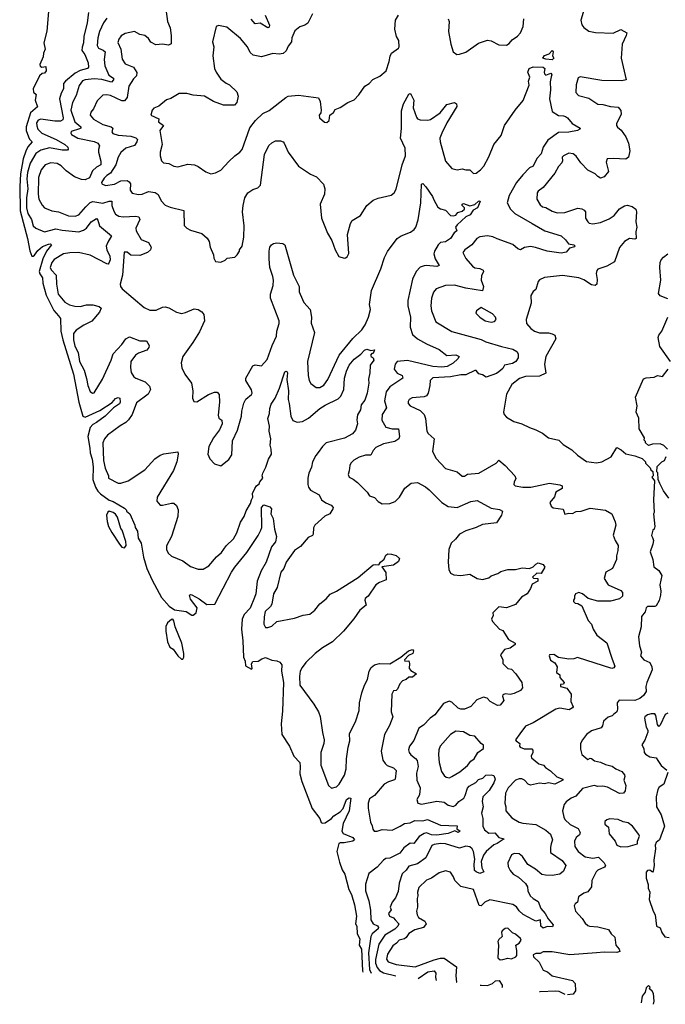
# Model space of a CAD drawing. Extents: x 1921360 to 2014538, y 768294 to 907744.
# Tile 1 of 256: x 1923599 to 1928686, y 773870 to 781629. Entities that reach past the tile are written whole.
import ezdxf

# ---------------------------------------------------------------- set-up
doc = ezdxf.new("R2010")
doc.units = 0

msp = doc.modelspace()

# ---------------------------------------------------------------- linework, layer by layer
at = {"layer": '0CON10XD'}
for points in [[(1923826.6, 781693.4), (1923812.6, 781537.4), (1923790.6, 781445), (1923800, 781395), (1923788, 781365), (1923784.4, 781335), (1923758.8, 781275), (1923761.2, 781261.2), (1923773.6, 781253.6), (1923805, 781260), (1923806.5, 781225), (1923795, 781208), (1923775, 781204), (1923756, 781185), (1923704.6, 781085), (1923706.8, 781056.8), (1923727.9, 781037.9), (1923721.5, 780995), (1923738.8, 780941.2), (1923685.2, 780894.8), (1923649.3, 780785), (1923649.6, 780755), (1923667.3, 780705), (1923676, 780686), (1923696.7, 780665), (1923663.7, 780626.3), (1923646.5, 780593.5), (1923627.3, 780532.7), (1923605.5, 780414.5), (1923599.1, 780315), (1923603.4, 780123.4), (1923660, 779905), (1923678.3, 779808.3), (1923694, 779765), (1923705, 779764.2), (1923715, 779772.5), (1923740.9, 779809.2), (1923777.9, 779842.1), (1923825, 779860.6), (1923841.7, 779861.7), (1923849.4, 779855), (1923809.7, 779805), (1923780.2, 779745), (1923751.4, 779645), (1923756.9, 779625), (1923780, 779595), (1923782.4, 779552.4), (1923807.9, 779457.9), (1923867.1, 779337.1), (1923904.5, 779294.5), (1923920, 779275), (1923922.7, 779175), (1923938.6, 779105), (1924024.2, 778835), (1924064.8, 778615), (1924097.8, 778505), (1924115.7, 778495.7), (1924231.7, 778548.3), (1924328.2, 778611.8), (1924355, 778642.9), (1924375, 778650.6), (1924388.1, 778645), (1924390, 778615), (1924385, 778602.2), (1924339.1, 778570.9), (1924271.8, 778505), (1924205.5, 778454.5), (1924175, 778438.8), (1924155, 778415.4), (1924136.6, 778343.4), (1924152.9, 778252.9), (1924154.2, 778215), (1924171, 778165), (1924177.7, 778105), (1924176.1, 778006.1), (1924195.9, 777945), (1924213.6, 777913.6), (1924235, 777891.4), (1924305, 777843.3), (1924335, 777832.5), (1924425, 777780), (1924440, 777765), (1924440, 777755), (1924467.5, 777735), (1924507.5, 777645), (1924508.3, 777628.3), (1924527, 777597), (1924533.6, 777543.6), (1924557.5, 777505), (1924573.6, 777393.6), (1924601.2, 777305), (1924642.1, 777212.1), (1924716.4, 777076.4), (1924777.9, 777007.9), (1924818.8, 776978.8), (1924910, 776965), (1924955, 776937.5), (1924965, 776937.5), (1924990, 776955), (1924997.5, 776995), (1924945, 777062.5), (1924937.5, 777095), (1924945, 777100), (1924955.8, 777095.8), (1925013.3, 777065), (1925075, 777021.2), (1925135.8, 777024.2), (1925268.6, 777275), (1925294.6, 777315.4), (1925388.7, 777431.3), (1925477, 777563), (1925498, 777605), (1925506.1, 777626.1), (1925504.7, 777784.7), (1925522, 777805), (1925570.3, 777790.3), (1925584.2, 777775), (1925577.5, 777735), (1925597.6, 777697.6), (1925606.8, 777615), (1925621.7, 777555), (1925615, 777513.5), (1925584, 777476), (1925541.6, 777355), (1925500.8, 777285), (1925470.9, 777205), (1925459.3, 777105), (1925450.3, 777075), (1925415, 776991.1), (1925368.9, 776941.1), (1925352.4, 776905), (1925346.7, 776825), (1925357.7, 776735), (1925362.7, 776605), (1925376, 776575), (1925377.5, 776537.5), (1925425, 776510), (1925430, 776515), (1925427, 776553), (1925435, 776570), (1925477, 776573), (1925506.4, 776593.6), (1925535, 776603.3), (1925585, 776582.5), (1925625, 776576.5), (1925647.8, 776565), (1925665.5, 776545), (1925662.9, 776495), (1925676.6, 776405), (1925670.9, 776179.1), (1925658.7, 776081.3), (1925663.5, 775995), (1925725, 775903.8), (1925758.8, 775825), (1925805.8, 775775.8), (1925810, 775745), (1925805.5, 775685), (1925822.9, 775625), (1925903.9, 775413.9), (1925963.1, 775335), (1925975, 775303.8), (1925985, 775296.2), (1926005, 775298.8), (1926055, 775333.1), (1926075, 775355.5), (1926125, 775386.7), (1926146.8, 775413.2), (1926175, 775483.6), (1926195, 775497.5), (1926209.2, 775495), (1926195.2, 775395), (1926148.3, 775295), (1926136.2, 775235), (1926148.9, 775215), (1926223.5, 775185), (1926236.4, 775165), (1926225, 775154.6), (1926155, 775141.4), (1926125, 775142.5), (1926114.1, 775135.9), (1926098.9, 775075), (1926118.9, 774991.1), (1926138.9, 774928.9), (1926160, 774895), (1926193.9, 774775), (1926213.8, 774735), (1926237.5, 774655), (1926254, 774565), (1926245.7, 774505), (1926256.4, 774485), (1926257.3, 774425), (1926278.8, 774385), (1926273.5, 774335), (1926291.4, 774305), (1926301, 774135), (1926303.6, 774122.5)], [(1924140.6, 781685), (1924130, 781605), (1924104.7, 781495.3), (1924101.6, 781445), (1924091.4, 781411.4), (1924089.5, 781385), (1924113.5, 781355), (1924138.3, 781288.3), (1924142.5, 781255), (1924134, 781245), (1924075, 781229.3), (1924035, 781207.4), (1923958.9, 781145), (1923943.6, 781125), (1923943.5, 781085), (1923925, 781050.8), (1923914, 781005), (1923942.7, 780855), (1923939.9, 780840.1), (1923920.6, 780829.4), (1923875, 780828.2), (1923765, 780845.3), (1923744.1, 780835.9), (1923732.6, 780815), (1923733, 780793), (1923742.8, 780765), (1923773.2, 780735), (1923887.3, 780685), (1923954.3, 780645), (1923979.4, 780625), (1923981.7, 780608.3), (1923975, 780600.8), (1923935, 780600.3), (1923835, 780619.3), (1923765, 780600.5), (1923725, 780573.8), (1923681.3, 780498.7), (1923660.7, 780425), (1923655.5, 780375), (1923664.5, 780295), (1923653.5, 780225), (1923654, 780145), (1923662, 780102), (1923691.3, 780055), (1923705.5, 780005.5), (1923725, 779985.3), (1923795, 779956.7), (1923885, 779981.6), (1923935, 779968.8), (1924065, 779957.9), (1924101, 779969), (1924126.7, 779985), (1924162.9, 780035), (1924205, 780063.3), (1924215, 780049.4), (1924227.7, 780005), (1924322.9, 779925), (1924292.4, 779875), (1924281.6, 779845), (1924285.9, 779815), (1924310.4, 779765), (1924310.8, 779735), (1924300.9, 779709.1), (1924295, 779703.1), (1924285, 779704.5), (1924155, 779773.1), (1924063.5, 779793.5), (1923995, 779792.3), (1923945, 779782.6), (1923869.8, 779740.2), (1923851.7, 779715), (1923839.5, 779675), (1923846.7, 779656.7), (1923886.7, 779615), (1923890.3, 779545), (1923903.5, 779465), (1923955, 779402.1), (1923992.3, 779382.3), (1924032.3, 779372.3), (1924075, 779369.1), (1924125, 779380.4), (1924175, 779381.5), (1924225, 779369.2), (1924241.2, 779355), (1924227.5, 779325), (1924168.3, 779251.7), (1924105, 779220.9), (1924045, 779181.5), (1924024, 779155), (1924023.2, 779106.8), (1924034.4, 779055), (1924060, 779005), (1924069.3, 778935), (1924105.9, 778865.9), (1924125, 778800), (1924136.1, 778745), (1924155, 778699.2), (1924174.1, 778685.9), (1924185, 778689.4), (1924251.8, 778795), (1924319.1, 778945), (1924335.3, 778995), (1924405, 779068.9), (1924435.9, 779114.1), (1924465, 779130), (1924545, 779098.5), (1924598.1, 779098.1), (1924620, 779060), (1924618, 779045), (1924600, 779025), (1924535, 779001.2), (1924512.1, 778985), (1924474, 778935), (1924471.9, 778888.1), (1924477.5, 778847.5), (1924498.6, 778815), (1924513.4, 778803.4), (1924588.6, 778775), (1924621.5, 778741.5), (1924630.6, 778715), (1924612.6, 778677.4), (1924519.4, 778610.6), (1924485, 778518.8), (1924455.8, 778475), (1924435, 778454.4), (1924390.5, 778429.5), (1924291.4, 778355), (1924268.1, 778325), (1924254.5, 778295), (1924259.7, 778155), (1924272.7, 778095), (1924299.2, 778035), (1924300, 778015), (1924375, 777977.8), (1924395, 777977.1), (1924455, 777995.7), (1924585, 778080.4), (1924665, 778168), (1924705, 778196.5), (1924735, 778208.7), (1924845, 778223.3), (1924848.6, 778205), (1924836.2, 778145), (1924810, 778075), (1924681.9, 777865), (1924680, 777835), (1924705, 777804), (1924725, 777802.5), (1924795, 777820), (1924815, 777818.8), (1924835, 777800), (1924847.4, 777767.4), (1924844.6, 777715), (1924796.1, 777555), (1924756.3, 777483.7), (1924755.5, 777455), (1924768.6, 777425), (1924795, 777401.4), (1924885, 777365.6), (1924945, 777318.6), (1925005, 777300), (1925045, 777298.9), (1925089.2, 777325), (1925150.4, 777395), (1925189.9, 777430.1), (1925225, 777481.8), (1925285, 777538.2), (1925310.6, 777585), (1925340.3, 777669.7), (1925367.6, 777715), (1925382.6, 777757.4), (1925419.1, 777815), (1925424.6, 777845.4), (1925435.4, 777865), (1925434.5, 777895.5), (1925451.1, 777935), (1925464, 777956), (1925485, 777971.4), (1925492.1, 777987.9), (1925513.8, 778015), (1925510, 778035), (1925514.4, 778055), (1925538.7, 778101.3), (1925558.8, 778165), (1925584.4, 778205), (1925581.4, 778245), (1925571.8, 778275), (1925577.9, 778325), (1925564.7, 778385), (1925567.5, 778425), (1925554.7, 778485), (1925566.9, 778525), (1925569.6, 778565), (1925580.1, 778599.9), (1925610.9, 778645), (1925645.6, 778725), (1925689.2, 778855), (1925695, 778860), (1925705, 778856), (1925708.9, 778845), (1925705.4, 778794.6), (1925716.3, 778705), (1925714.6, 778635), (1925723.8, 778605), (1925735.4, 778505), (1925750.5, 778470.5), (1925785, 778456.9), (1925827.6, 778462.4), (1925875, 778489.1), (1925962.9, 778565), (1926005, 778589.8), (1926109, 778641), (1926128.7, 778661.3), (1926152.2, 778715), (1926157.5, 778805), (1926175, 778858.8), (1926195.6, 778905), (1926235, 778952.5), (1926288.3, 778991.7), (1926315, 779023.3), (1926335, 779033.3), (1926365, 779022.5), (1926396.2, 779026.2), (1926385, 778997.5), (1926373, 778997), (1926363.3, 778985), (1926367.5, 778975), (1926385, 778963.3), (1926390, 778945), (1926360, 778905), (1926359.2, 778845), (1926346.7, 778795), (1926349.4, 778765), (1926336.5, 778685), (1926318.9, 778631.1), (1926290.8, 778595), (1926284.4, 778555.6), (1926260.9, 778515), (1926255.4, 778475), (1926260, 778445), (1926245, 778393.8), (1926221.2, 778365), (1926157.8, 778332.2), (1926015, 778293.8), (1925985, 778265.5), (1925951, 778219)], [(1924751.2, 781711.2), (1924763.1, 781615), (1924785.7, 781565), (1924792.9, 781505), (1924791.4, 781438.6), (1924771.7, 781428.3), (1924725, 781434.4), (1924671.2, 781431.2), (1924632.3, 781452.3), (1924615, 781479.2), (1924586.2, 781505), (1924545, 781510.6), (1924505, 781536.7), (1924429.1, 781520.9), (1924399.8, 781500.2), (1924380.6, 781475), (1924372.1, 781447.9), (1924395.6, 781395), (1924406.2, 781316.2), (1924431.1, 781281.1), (1924495, 781253.3), (1924521.4, 781211.4), (1924520, 781185), (1924496.6, 781163.4), (1924458.2, 781105), (1924445.7, 781015), (1924425, 780988), (1924405, 780989.7), (1924315, 781032.5), (1924285, 781036.9), (1924255, 781032.7), (1924210, 780990), (1924180, 780925), (1924160.2, 780899.8), (1924154.4, 780875), (1924181.4, 780845), (1924255, 780803.2), (1924320.8, 780785), (1924333.1, 780775), (1924325.7, 780745), (1924331.8, 780731.8), (1924375, 780718.4), (1924475, 780711.3), (1924515, 780698.7), (1924526.5, 780685), (1924522.5, 780665), (1924505, 780637.8), (1924435, 780615.4), (1924395, 780582.5), (1924375.5, 780545), (1924356.4, 780483.7), (1924315, 780418.9), (1924285, 780400.5), (1924265, 780379.4), (1924244.4, 780345), (1924246, 780335), (1924275, 780323.3), (1924345, 780332.1), (1924395, 780358.2), (1924445, 780361.5), (1924461.6, 780351.6), (1924472.7, 780335), (1924470.6, 780285), (1924485, 780260.8), (1924535, 780251.1), (1924563.3, 780255), (1924615, 780274.6), (1924666.7, 780266.7), (1924690, 780250), (1924715, 780202), (1924745, 780166), (1924785, 780151.9)], [(1925906.2, 781675), (1925868.7, 781601.3), (1925845, 781584.2), (1925807.7, 781572.3), (1925768.3, 781541.7), (1925744.4, 781485), (1925742, 781455), (1925715, 781421.2), (1925698.1, 781381.9), (1925675, 781362), (1925645, 781357.1), (1925595, 781362.5), (1925505, 781336.7), (1925438.9, 781348.9), (1925415, 781370), (1925392.9, 781415), (1925339.7, 781479.7), (1925230.3, 781570.3), (1925165, 781582.5), (1925147.5, 781575), (1925118.8, 781455), (1925128, 781415), (1925122, 781345), (1925134.2, 781245), (1925147.1, 781215), (1925185, 781160), (1925225, 781128), (1925253.3, 781115), (1925310.5, 781060.5), (1925321.2, 781025), (1925310.8, 780975), (1925292.5, 780955), (1925205, 780954.4), (1925125, 780984), (1925055, 781026.2), (1924965, 781033.3), (1924915, 781046.7), (1924855, 781046.7), (1924791.2, 781008.8), (1924755, 780996.7), (1924695, 780946.2), (1924655, 780931.2), (1924643.8, 780915), (1924632.5, 780875), (1924696.8, 780846.8), (1924693.8, 780825), (1924732, 780795), (1924702.5, 780755), (1924722, 780645), (1924706.2, 780585), (1924706.4, 780556.4), (1924716.4, 780516.4), (1924731.7, 780501.7), (1924774.1, 780494.1), (1924812.5, 780475), (1924845, 780468.6), (1924925, 780490.8), (1924975.6, 780485.6), (1925005, 780472), (1925065, 780428.8), (1925105, 780413.8), (1925143, 780423), (1925185, 780443.8), (1925247.8, 780512.2), (1925293.3, 780555), (1925335, 780584), (1925352, 780605), (1925413.2, 780776.8), (1925456, 780835), (1925515, 780888.8), (1925565, 780914), (1925695, 781016.2), (1925715, 781026.2), (1925795, 781033.3), (1925953.8, 781013.8), (1925966.2, 780985), (1925973.8, 780915), (1925971.2, 780895), (1925958.9, 780875), (1925961.9, 780855), (1926001.7, 780821.7), (1926020.5, 780819.5), (1926038.8, 780835), (1926043, 780877), (1926073, 780897), (1926085, 780920), (1926125, 780937.5), (1926185, 780976.7), (1926235, 780996.7), (1926272.3, 781037.7), (1926317.5, 781105), (1926353, 781127), (1926383, 781157), (1926437.6, 781182.4), (1926486.7, 781225), (1926509.3, 781299.3), (1926518.3, 781341.7), (1926530, 781365), (1926585, 781403.3), (1926590, 781415), (1926585.8, 781465), (1926569.2, 781495), (1926554.3, 781554.3), (1926560, 781625), (1926585, 781663.3)], [(1928047.4, 781712.6), (1928020, 781625), (1928028.3, 781588.3), (1928045, 781566.7), (1928085, 781538), (1928137.1, 781527.1), (1928275, 781522.7), (1928335, 781551.5), (1928382, 781525), (1928379.2, 781505), (1928347.5, 781435), (1928338.9, 781325), (1928377.5, 781155), (1928345, 781146.2), (1928185, 781150), (1928015, 781179.2), (1927999.3, 781170.7), (1927983.3, 781115), (1927982, 781055), (1928001.1, 781031.1), (1928085, 781009.2), (1928155, 780962), (1928195, 780960.5), (1928255, 780943.8), (1928315, 780940), (1928335, 780913.3), (1928338.2, 780885), (1928302.5, 780807.5), (1928302.7, 780795), (1928310.8, 780780.8), (1928338.7, 780758.7), (1928375.5, 780705), (1928396.5, 780655), (1928406.7, 780595), (1928395.6, 780544.4), (1928375, 780530.8), (1928275, 780535.8), (1928227.7, 780532.3), (1928220, 780505), (1928237.5, 780432.5), (1928205, 780389.2), (1928175, 780380.8), (1928155, 780392), (1928134.2, 780415), (1928075, 780443.1), (1928021.2, 780501.2), (1927985, 780552), (1927961.2, 780571.2), (1927925, 780576.7), (1927883.8, 780555), (1927872.9, 780545), (1927875.6, 780515.6), (1927869.8, 780500.2), (1927845, 780470.8), (1927815, 780418.6), (1927724.6, 780305.4), (1927685, 780277.1), (1927677.1, 780265), (1927674.3, 780215), (1927700.8, 780170.8), (1927720, 780155), (1927745, 780149.1), (1927795, 780120), (1927835, 780106.4), (1927895, 780108.5), (1927997.5, 780142.5), (1928028.6, 780138.6), (1928048.3, 780128.3), (1928058, 780115), (1928058.1, 780065), (1928075, 780036), (1928086.7, 780025), (1928115, 780020), (1928175, 780031.1), (1928245, 780059.5), (1928282.9, 780085), (1928325, 780139.2), (1928365, 780163.1), (1928385, 780166.5), (1928425, 780156.7), (1928454.2, 780135), (1928460, 780115), (1928452.9, 780035), (1928460.8, 779995), (1928453.5, 779956.5), (1928457.8, 779905), (1928445, 779900.4), (1928405, 779905.6), (1928365, 779880.5), (1928325.8, 779834.2), (1928285, 779720.6), (1928225, 779685.5), (1928155, 779663.8), (1928146.9, 779653.1), (1928142.5, 779627.5), (1928150.2, 779580.2), (1928146.7, 779545), (1928135, 779532.9), (1928105, 779540), (1928045, 779578.2), (1928005.7, 779594.3), (1927875, 779612.5), (1927735, 779597.5), (1927695, 779580), (1927684, 779565), (1927666.2, 779503.8), (1927643.9, 779486.1), (1927627.5, 779455), (1927628.8, 779395), (1927590, 779265), (1927593.3, 779235), (1927628, 779195), (1927655, 779174.4), (1927695, 779160), (1927765, 779160), (1927795, 779154.2), (1927815, 779143.3), (1927824.2, 779115), (1927744.6, 778975), (1927733.8, 778915), (1927745.7, 778844.3), (1927695, 778819.7), (1927585, 778815.9), (1927538.7, 778801.3), (1927476.7, 778755), (1927435, 778677.5), (1927411.2, 778535), (1927417.3, 778517.3), (1927435, 778496.7), (1927492.7, 778462.7), (1927555, 778444), (1927615, 778414.2), (1927665, 778397.5), (1927719.7, 778369.7), (1927765, 778334.2), (1927846.7, 778315), (1927881.1, 778281.1), (1927949.8, 778239.8), (1927995, 778198), (1928065, 778146.7), (1928145, 778138), (1928185, 778143.8), (1928260, 778185), (1928305, 778257.5), (1928339.1, 778239.1), (1928375, 778206.7), (1928445, 778192.5), (1928505, 778170), (1928530, 778145), (1928530, 778135), (1928568.3, 778098.3), (1928571.7, 778081.7), (1928588.3, 778068.3), (1928590, 778035), (1928580, 778025), (1928600, 777995), (1928592.5, 777845), (1928597.5, 777745), (1928592.5, 777735), (1928603.3, 777635), (1928597.5, 777615), (1928587.5, 777605), (1928577.5, 777565), (1928585, 777547.5), (1928593.3, 777525), (1928588.8, 777495), (1928566.7, 777435), (1928589.2, 777375), (1928596.1, 777316.1), (1928635, 777287.5), (1928657.8, 777247.8), (1928643.6, 777176.4), (1928650.6, 777125), (1928648.1, 777095), (1928637.9, 777052.1), (1928615, 777009.2), (1928605, 777004.2), (1928546, 777004), (1928535.8, 776994.2), (1928527.9, 776962.1), (1928499.4, 776925), (1928495.6, 776845), (1928474, 776765), (1928483.8, 776695), (1928498.8, 776645), (1928491.2, 776615), (1928516.2, 776585), (1928563.2, 776563.2), (1928580, 776530), (1928582.2, 776505), (1928539.6, 776405), (1928533.6, 776375), (1928535.3, 776334.7), (1928515, 776302.5), (1928485, 776278.9), (1928445, 776264.6), (1928324, 776266), (1928306.7, 776245), (1928309.2, 776195), (1928304.4, 776175.6), (1928277.1, 776152.9)], [(1924285, 781641.8), (1924260, 781605), (1924228.8, 781535), (1924214.1, 781485), (1924208.7, 781425), (1924218.9, 781405), (1924258.1, 781388.1), (1924271.4, 781375), (1924264.3, 781315), (1924270.8, 781265), (1924302.7, 781192.7), (1924337.3, 781167.3), (1924337.5, 781155), (1924322.6, 781137.4), (1924246.3, 781156.3), (1924185, 781161.9), (1924115, 781155.3), (1924093.8, 781146.2), (1924068.8, 781111.2), (1924045, 781032), (1924014.8, 780975.2), (1924003.2, 780915), (1924033.1, 780825), (1924080.4, 780785), (1924080, 780775), (1924071.2, 780768.8), (1924005, 780747.5), (1924001.9, 780735), (1924008.1, 780725), (1924058.1, 780695), (1924185, 780669.3), (1924215.7, 780655), (1924227.8, 780635), (1924219.5, 780605), (1924220.9, 780585), (1924239.7, 780515), (1924239.6, 780485), (1924205, 780466.7), (1924173.5, 780436.6), (1924148.3, 780381.7), (1924115, 780367.9), (1924085, 780369.4), (1924030.5, 780390.5), (1923965, 780436.9), (1923925, 780477.9), (1923895, 780494.6), (1923845, 780501.8), (1923800.6, 780485), (1923767.7, 780445), (1923747.8, 780385), (1923744.7, 780255), (1923749.6, 780215), (1923775, 780166), (1923795, 780146.9), (1923851.9, 780121.9), (1923905, 780114.5), (1923985, 780083.8), (1924035, 780081.5), (1924065, 780091.8), (1924119.2, 780155), (1924155, 780186.8), (1924175, 780195.9), (1924255, 780182.2), (1924305, 780198.9), (1924325, 780198), (1924324.7, 780165), (1924340.5, 780120.5), (1924355.2, 780095.2), (1924380.1, 780080.1), (1924415, 780075.3), (1924515, 780081.5), (1924537.5, 780075), (1924544.5, 780055), (1924515.5, 779985), (1924515.6, 779965), (1924556.4, 779896.4), (1924615, 779874), (1924635.7, 779835), (1924628.6, 779815), (1924607.1, 779792.9), (1924545, 779769.2), (1924475, 779773.3), (1924445, 779795.6), (1924422.9, 779797.1), (1924408.2, 779615), (1924391.1, 779545), (1924394.4, 779525), (1924406.9, 779506.9), (1924580.9, 779360.9), (1924625, 779339.2), (1924675, 779339.2), (1924725, 779363.1), (1924745.5, 779365.5), (1924775, 779358.1), (1924835, 779323.1), (1924875, 779314.4), (1924905, 779320.5), (1924975, 779349.2), (1925005, 779346), (1925035, 779325.8), (1925050, 779305), (1925055.5, 779255), (1925015, 779170), (1924964.6, 779085.4), (1924885.8, 778975), (1924872.5, 778925), (1924875.8, 778885.8), (1924900.8, 778835), (1924954, 778765), (1924964.2, 778705), (1924961.2, 778645), (1924970, 778620), (1924995, 778617.5), (1925087.5, 778675), (1925135, 778693.3), (1925155, 778692.5), (1925171.2, 778675), (1925174.5, 778614.5), (1925162, 778512), (1925169.2, 778489.2), (1925191.7, 778471.7), (1925193.3, 778445), (1925173.6, 778396.4), (1925125, 778333.8), (1925090, 778265), (1925080.8, 778205), (1925097.7, 778167.7), (1925135, 778130), (1925185, 778113.3), (1925248.3, 778161.7), (1925270.8, 778199.2), (1925275, 778310), (1925316, 778395), (1925347.5, 778505), (1925349.4, 778545), (1925365, 778607.5), (1925380.9, 778639.1), (1925425, 778674), (1925430, 778685), (1925425, 778711.2), (1925380, 778785), (1925380, 778805), (1925435, 778900), (1925455, 778909.2), (1925505, 778900), (1925548.2, 778951.8), (1925587.9, 779062.1), (1925621.5, 779135), (1925626.4, 779175), (1925644.5, 779235), (1925643.5, 779255), (1925575.3, 779435), (1925576.6, 779465), (1925596, 779535), (1925598.2, 779575), (1925594.6, 779605), (1925569.2, 779675), (1925564.7, 779744.7), (1925565.6, 779805.6), (1925570.9, 779835), (1925582.2, 779855), (1925598.6, 779865), (1925625, 779870), (1925673.3, 779865), (1925687.1, 779855), (1925755.4, 779615.4), (1925801.9, 779525), (1925801.9, 779485), (1925808.1, 779465), (1925838.8, 779398.8), (1925888.6, 779345), (1925897.9, 779285), (1925895, 779237.5), (1925922.9, 779165), (1925867.1, 778935), (1925872.9, 778825), (1925880, 778785), (1925892.1, 778762.1), (1925935, 778730.8), (1925965, 778730.6), (1925995, 778748.6), (1926027.3, 778792.7), (1926116.4, 778986.4), (1926222.9, 779117.1), (1926295, 779185.5), (1926322.4, 779225), (1926347.9, 779285), (1926364.6, 779345), (1926355.5, 779385), (1926371.8, 779495), (1926444.6, 779665), (1926473.5, 779755), (1926497.4, 779802.6), (1926574.2, 779905), (1926605, 779926.5), (1926678.6, 779955), (1926707.1, 779975), (1926719.4, 779995), (1926739.2, 780050.8), (1926759.4, 780185), (1926765, 780332.5), (1926775, 780337.5), (1926800.3, 780310.3), (1926852.5, 780235), (1926862, 780208), (1926895, 780150), (1926915, 780136.9), (1926955, 780126.9), (1926995, 780086.2), (1927015.8, 780084.2), (1927035, 780088.8), (1927050.6, 780109.4), (1927085, 780119.4), (1927103.8, 780135), (1927103.3, 780145), (1927084.4, 780165), (1927085, 780175.7), (1927095, 780178.9), (1927145, 780162.9), (1927186.4, 780173.6), (1927215, 780198.8), (1927225, 780202.5), (1927228.8, 780195), (1927207.5, 780145), (1927172.4, 780127.6), (1927149.7, 780090.3), (1927115, 780075.7), (1927045, 780012.5), (1927033.2, 779993.2), (1927043.3, 779965), (1927021.4, 779948.6), (1926994.3, 779905), (1926955, 779877.5), (1926915, 779873.6), (1926896.5, 779855), (1926866.7, 779805), (1926863.6, 779783.6), (1926874, 779744), (1926905, 779692.5), (1926885, 779684.5), (1926805, 779692.9), (1926785, 779690), (1926755, 779678.2), (1926722.9, 779645), (1926694, 779585), (1926658.2, 779415), (1926658.7, 779375), (1926678.9, 779285), (1926676.9, 779205), (1926695, 779149.2), (1926735, 779114.4), (1926804, 779075), (1926905, 779030.5), (1926963.6, 778983.6), (1927037, 778987), (1927061.2, 778975), (1927050.8, 778955), (1927015, 778921.1), (1926967.1, 778895), (1926925, 778890), (1926854.9, 778894.9), (1926655, 778943.8), (1926574.4, 778935), (1926557.9, 778915), (1926548.8, 778875), (1926572.5, 778842.5), (1926614, 778825), (1926619.2, 778805), (1926515, 778736.4), (1926487.9, 778695), (1926474.7, 778625), (1926490.7, 778569.3), (1926455, 778518.8), (1926452.4, 778472.4), (1926485, 778418.6), (1926535, 778404.4), (1926584.1, 778404.1), (1926591.9, 778345), (1926585.7, 778325), (1926556, 778305), (1926465, 778286.7), (1926405, 778257.1), (1926383.3, 778235), (1926365, 778198), (1926325, 778198.1), (1926275, 778182), (1926231.2, 778158.8), (1926208.8, 778135), (1926200, 778115), (1926196.4, 778073.6), (1926186.7, 778045), (1926196.2, 778025), (1926228.1, 778008.1), (1926260.7, 777980.7), (1926337.1, 777905), (1926355, 777875.8), (1926395, 777864.2), (1926425, 777831.2), (1926455, 777814.2), (1926515, 777815.6), (1926557.8, 777832.2), (1926590.9, 777865), (1926633.2, 777936.8), (1926684.8, 777975.2), (1926735, 777980.8), (1926797.9, 777947.9), (1926826.7, 777925), (1926924.3, 777825), (1926975, 777792.9), (1927045, 777784.7), (1927155, 777831.1), (1927205, 777840), (1927315, 777780), (1927378.9, 777768.9), (1927404, 777755), (1927396, 777725), (1927355, 777663.8), (1927245, 777651.5), (1927195, 777626.9), (1927115, 777602), (1927065, 777574.5), (1927034.2, 777535), (1927000, 777505), (1926980, 777455), (1926976, 777355), (1926981.2, 777295), (1926995, 777267.5), (1927020, 777255), (1927075, 777250), (1927145, 777258.8), (1927205, 777226.2), (1927245, 777216.7), (1927295, 777230.8), (1927314.3, 777245.7), (1927365.5, 777264.5), (1927390.3, 777279.7), (1927445, 777296.9), (1927505, 777297.5), (1927558.3, 777308.3), (1927615, 777304.3), (1927645, 777316.7), (1927665, 777338.9), (1927685, 777348.5), (1927724.5, 777334.5), (1927735.8, 777315.8), (1927707.5, 777265), (1927675, 777267.5), (1927641.2, 777235), (1927646.7, 777226.7), (1927682.5, 777225), (1927682, 777205), (1927638.1, 777181.9), (1927625, 777147.5), (1927597.5, 777105), (1927552.4, 777077.6), (1927505, 777019.2), (1927435, 776994.4), (1927375, 777001.9), (1927326.7, 776955), (1927330, 776935), (1927318, 776905), (1927325.5, 776885.5), (1927380.6, 776825), (1927405.4, 776815.4), (1927450.8, 776745), (1927503.3, 776715), (1927502.5, 776705), (1927463.2, 776676.8), (1927418.8, 776665), (1927388.8, 776625), (1927406.9, 776585), (1927406.7, 776555), (1927445, 776515.6), (1927475, 776510), (1927509.2, 776475), (1927555.6, 776405.6), (1927560, 776365), (1927545, 776343.8), (1927495, 776318), (1927465, 776311.4), (1927425, 776317.3), (1927405, 776309.2), (1927402.3, 776297.7), (1927414, 776265), (1927384, 776226), (1927365, 776223.8), (1927305.8, 776255), (1927281.5, 776281.5), (1927255, 776289.5), (1927201.4, 776268.6), (1927155, 776215.6), (1927105, 776196.5), (1927075, 776195.5), (1927055, 776204.4), (1927005, 776250.9), (1926982.4, 776257.6), (1926939.6, 776240.4), (1926869.2, 776150.8), (1926834.1, 776125.9), (1926781.2, 776068.8), (1926744.4, 776045), (1926705, 775949.2), (1926670.5, 775905), (1926663.6, 775875), (1926667.8, 775855), (1926682.2, 775835), (1926717.7, 775807.7), (1926730.4, 775790.4), (1926740, 775745), (1926725, 775692.5)], [(1925532.1, 781665), (1925567.9, 781585), (1925565, 781569.2), (1925555, 781563.6), (1925495, 781601.8), (1925455, 781595.7), (1925423.5, 781633.5)], [(1926974.2, 781634.2), (1926983.9, 781613.9), (1926979.2, 781535), (1926996, 781435), (1927015.9, 781375.9), (1927042.5, 781355), (1927064, 781356), (1927115, 781373.3), (1927215, 781444.2), (1927285, 781466), (1927315, 781461.2), (1927375, 781431.2), (1927435, 781428.8), (1927455, 781441.2), (1927479.5, 781470.5), (1927521.1, 781498.9), (1927546.2, 781525), (1927567.5, 781575), (1927572.9, 781635)], [(1927795, 781312.5), (1927745, 781316.7), (1927722.5, 781325), (1927735, 781347.5), (1927770.7, 781359.3), (1927795, 781386.7), (1927802.5, 781375), (1927797.5, 781345), (1927806.7, 781325), (1927795, 781312.5)], [(1924785, 780151.9), (1924893.8, 780125), (1924896, 780006), (1924915, 779986.2), (1924945, 779970), (1925035, 779943.3), (1925075.9, 779905.9), (1925091.7, 779881.7), (1925098.8, 779835), (1925127.5, 779775), (1925128.3, 779748.3), (1925143.3, 779723.3), (1925185, 779717.5), (1925217, 779733), (1925235, 779750), (1925295, 779757.5), (1925312.5, 779775), (1925330, 779805), (1925330, 779815), (1925352.5, 779845), (1925365.8, 779915), (1925367.1, 780005), (1925355.5, 780115), (1925359.1, 780165), (1925373.3, 780225), (1925396.1, 780263.9), (1925435, 780290), (1925475.7, 780304.3), (1925496, 780325), (1925528.2, 780565), (1925563.2, 780636.8), (1925585, 780658.6), (1925615, 780672.9), (1925654.3, 780674.3), (1925675, 780666), (1925684, 780655), (1925715, 780584), (1925795, 780474.2), (1925890.3, 780410.3), (1925939.1, 780389.1), (1925993.8, 780333.8), (1926002.7, 780295), (1926000.6, 780255), (1925968, 780175), (1925978, 780065), (1926025, 779947.5), (1926057.7, 779887.7), (1926084.1, 779814.1), (1926115, 779762.5), (1926155, 779750), (1926167, 779753), (1926180, 779760), (1926192.5, 779785), (1926183.3, 779935), (1926206.2, 780023.8), (1926220, 780045), (1926285, 780086.7), (1926335, 780163.8), (1926384.5, 780205.5), (1926425, 780222.5), (1926525, 780246), (1926550, 780265), (1926566.6, 780293.4), (1926613.8, 780485), (1926639.1, 780555), (1926635.4, 780615.4), (1926600, 780695), (1926608.3, 780771.7), (1926608.9, 780911.1), (1926624.1, 780965.9), (1926665, 781042), (1926675, 781046.2), (1926685, 781036.7), (1926704.2, 780995), (1926700.4, 780935), (1926725, 780861.2), (1926735, 780847.5), (1926755, 780840.6), (1926815, 780835.6), (1926835, 780841.9), (1926912.5, 780895), (1926965, 780959.5), (1927025, 780976.9), (1927042, 780965), (1927042.5, 780945), (1926964.1, 780815.9), (1926924.6, 780735), (1926910.9, 780695), (1926913, 780667), (1926954.4, 780515), (1927003.8, 780455), (1927045, 780445.7), (1927085, 780454), (1927114.5, 780444.5), (1927145, 780445.5), (1927175, 780417.5), (1927195, 780420), (1927229.4, 780445), (1927255.5, 780475), (1927295, 780547.5), (1927336.1, 780645), (1927393.8, 780715), (1927419.4, 780795), (1927503.1, 780915), (1927567.6, 780992.4), (1927612.5, 781112.5), (1927607.5, 781145), (1927620, 781175), (1927604.3, 781215), (1927612.5, 781245), (1927645, 781256.4), (1927725, 781253.5), (1927736.4, 781245), (1927730.6, 781215), (1927735, 781202), (1927745, 781191.9), (1927785, 781207.1), (1927792.9, 781195), (1927787.7, 781177.7), (1927778.8, 781138.8), (1927782.9, 781075), (1927774.6, 781005.4), (1927794.6, 780905), (1927845, 780874.5), (1927885, 780872.2), (1927900, 780865), (1927915.8, 780855), (1927951.5, 780811.5), (1928016.2, 780775), (1928013.3, 780765), (1927995, 780756), (1927925, 780743.3), (1927845, 780738.9), (1927759.5, 780680.5), (1927724.5, 780625), (1927709.1, 780570.9), (1927673.5, 780535), (1927645, 780474), (1927615, 780460.6), (1927563, 780407), (1927513.8, 780345), (1927455, 780242.9), (1927440.9, 780185), (1927465.6, 780135), (1927501.2, 780101.2), (1927637.1, 780022.9), (1927736, 779965), (1927865, 779924.4), (1927899.2, 779895), (1927922.6, 779862.6), (1927966.7, 779855), (1927976.7, 779845), (1927971.7, 779838.3), (1927932.5, 779827.5), (1927905, 779795.8), (1927865, 779790), (1927755, 779803.7), (1927664.2, 779834.2), (1927625, 779841.3), (1927576.5, 779833.5), (1927545, 779814.2), (1927523.5, 779823.5), (1927485, 779858), (1927361.2, 779901.2), (1927328.6, 779918.6), (1927285, 779925.4), (1927225, 779918.2), (1927201.4, 779905), (1927161.4, 779855), (1927106.2, 779815), (1927092, 779795), (1927115, 779746.2), (1927166.3, 779686.3), (1927185, 779674.5), (1927225, 779667.3), (1927250.8, 779655), (1927253.1, 779645), (1927239.2, 779610.8), (1927235.5, 779575), (1927254.5, 779525), (1927247, 779493), (1927115, 779513.5), (1927025, 779536.4), (1926955, 779534.4), (1926881.3, 779508.7), (1926859.7, 779480.3), (1926842.9, 779435), (1926839.4, 779375), (1926844.5, 779335), (1926877.1, 779247.1), (1927005, 779171.8), (1927235, 779107.7), (1927270.9, 779090.9), (1927395, 779052.3), (1927485, 779032.5), (1927517.5, 779015), (1927527.5, 778995), (1927526, 778965), (1927509.2, 778935), (1927481.8, 778918.2), (1927419.2, 778905), (1927405, 778880.6), (1927375.6, 778855), (1927355, 778841.2), (1927275, 778810.9), (1927245, 778830), (1927217.7, 778837.7), (1927196, 778865), (1927185.5, 778865.5), (1927115, 778829.6), (1927075, 778828.9), (1926995, 778814.2), (1926855, 778806.4), (1926833.8, 778786.2), (1926831.9, 778745), (1926816.7, 778685), (1926804.1, 778665.9), (1926785, 778656.2), (1926691.7, 778648.3), (1926668.8, 778635), (1926660.3, 778619.7), (1926660.8, 778605), (1926675.7, 778585.7), (1926755, 778548.6), (1926786.7, 778516.7), (1926796.5, 778485), (1926806.7, 778385), (1926817.4, 778367.4), (1926864.2, 778325), (1926851.2, 778225), (1926879.7, 778169.7), (1926955, 778093.1), (1927045, 778064.5), (1927085, 778031.4), (1927105, 778032), (1927127, 778047), (1927216.2, 778055), (1927354.6, 778135.4), (1927375, 778158), (1927425, 778116), (1927500.8, 778035), (1927507.3, 778012.7), (1927494.2, 777985), (1927494, 777965), (1927504.5, 777954.5), (1927565, 777944.5), (1927626.2, 777943.8), (1927775, 777975.4), (1927855, 777964), (1927873.3, 777955), (1927873.3, 777935), (1927824.1, 777905.9), (1927812.1, 777867.9), (1927776.7, 777825), (1927786.4, 777796.4), (1927801.7, 777781.7), (1927880.7, 777770.7), (1927895, 777732.5), (1927925, 777740), (1927955, 777736.7), (1927985, 777752), (1928024.2, 777755.8), (1928095, 777779.2), (1928215, 777763.1), (1928266, 777735), (1928292.1, 777672.1), (1928296.7, 777645), (1928275.9, 777565.9), (1928291.4, 777525), (1928315.6, 777485), (1928312.2, 777445), (1928300.5, 777405), (1928300.9, 777375), (1928270, 777305), (1928218.6, 777275), (1928203.8, 777225), (1928235, 777174.3), (1928335, 777131.2), (1928348.8, 777115), (1928348.8, 777085), (1928325, 777065.8), (1928255, 777045.6), (1928155, 777047.1), (1928077.3, 777067.3), (1928033.3, 777105), (1928004.3, 777115.7), (1927980, 777105), (1927970, 777085), (1927971.7, 777068.3), (1927962.5, 777055), (1927963.3, 777043.3), (1927975, 777030), (1927997.5, 777027.5), (1928029.3, 777009.3), (1928078.9, 776895), (1928104.6, 776864.6), (1928118.6, 776825), (1928147.9, 776777.9), (1928225, 776718.8), (1928268.5, 776588.5), (1928289.4, 776535), (1928279.8, 776520.2), (1928265, 776516.7), (1927995, 776602.9), (1927965, 776591.1), (1927925, 776590.6), (1927845, 776603.3), (1927807.4, 776627.4), (1927774, 776625), (1927770, 776615), (1927782.4, 776582.4), (1927815, 776560), (1927835, 776530), (1927828.1, 776485), (1927855.4, 776465.4), (1927855.6, 776445), (1927890, 776405), (1927885, 776393.3), (1927860, 776390), (1927860.8, 776375), (1927911.2, 776361.2), (1927945.7, 776315), (1927942.5, 776255), (1927959.2, 776215), (1927956, 776205), (1927928.7, 776191.3), (1927855, 776203.1), (1927825, 776196.9), (1927645, 776088.9), (1927585, 776060.8), (1927539.1, 776000.9), (1927506.2, 775955), (1927510, 775945), (1927540, 775925), (1927537.5, 775905), (1927542.5, 775895), (1927573.3, 775883.3), (1927633.8, 775883.8), (1927643.3, 775873.3), (1927643.8, 775855), (1927630, 775825), (1927632.8, 775812.8), (1927690.6, 775765), (1927726, 775755), (1927741.9, 775735), (1927780.9, 775710.9), (1927832.6, 775662.6), (1927880, 775645), (1927880, 775635), (1927815.3, 775604.7), (1927765, 775614.4), (1927735, 775608.2), (1927695, 775612.5), (1927625, 775597.8), (1927605, 775604.4), (1927577.5, 775635), (1927555, 775646.9), (1927535, 775647.7), (1927505, 775636.8), (1927449.2, 775575), (1927428.4, 775535), (1927423.1, 775455), (1927430.6, 775425), (1927430, 775395), (1927478.3, 775338.3), (1927536, 775305), (1927565, 775296.4), (1927665, 775287.5), (1927745, 775243.5), (1927780.7, 775210.7), (1927796.9, 775165), (1927788.1, 775135), (1927781.7, 775108.3), (1927782.9, 775065), (1927873, 775003), (1927903.8, 774965), (1927885, 774919.2), (1927855, 774895.7), (1927794.5, 774885.5), (1927742.9, 774887.1), (1927714.2, 774894.2), (1927662.5, 774935), (1927602, 774972), (1927561.8, 775035), (1927535, 775054.5), (1927495, 775057.3), (1927475, 775047.5), (1927445.6, 774985), (1927448.6, 774955), (1927463.3, 774925), (1927486.8, 774896.8), (1927530.6, 774870.6), (1927585, 774821.9), (1927600.9, 774795), (1927604.1, 774765), (1927622.1, 774725), (1927645, 774702.7), (1927685, 774680.8), (1927706, 774625), (1927738.7, 774585), (1927762.7, 774542.7), (1927804, 774495), (1927798.3, 774481.7), (1927755, 774484.2), (1927725, 774470), (1927706.5, 774486.5), (1927702.5, 774535), (1927665, 774524.4), (1927644.5, 774535), (1927566.6, 774576.6), (1927535, 774605.7), (1927515, 774638.5), (1927485, 774657.5), (1927305, 774692.1), (1927263.8, 774675), (1927235, 774645.7), (1927218.9, 774648.9), (1927176.2, 774775), (1927075, 774797.3), (1927028.9, 774845), (1927018.1, 774875), (1926995, 774910.8), (1926955, 774921.5), (1926905, 774905.4), (1926845, 774863.3), (1926805, 774847.8), (1926745, 774789.2), (1926733.6, 774755), (1926737.3, 774725), (1926730, 774705), (1926733.6, 774635), (1926725.5, 774605), (1926730, 774575), (1926740.8, 774555), (1926791.5, 774525), (1926802.9, 774505), (1926781.1, 774475), (1926713.7, 774456.3), (1926665, 774427.1), (1926645, 774397.1), (1926630, 774385), (1926588.9, 774375), (1926568.5, 774351.5), (1926539.2, 774330.8), (1926498, 774265), (1926490, 774225), (1926502.2, 774205), (1926565, 774183.1), (1926715, 774165.3), (1926865, 774221), (1926915, 774233.8), (1926945, 774234.7), (1927040.6, 774165), (1927035.3, 774095), (1927040.5, 774045), (1927043.9, 774040.8)], [(1928705, 779430), (1928645, 779452.5), (1928632.1, 779472.1), (1928650, 779575), (1928644.4, 779675), (1928646.9, 779715), (1928654.5, 779735.5), (1928672.4, 779757.6), (1928706.8, 779783.2)], [(1927315, 779244.5), (1927340, 779250), (1927353.3, 779265), (1927348.8, 779285), (1927325, 779311.2), (1927235, 779360), (1927197.5, 779335), (1927193.3, 779315), (1927225, 779284), (1927266.7, 779255), (1927315, 779244.5)], [(1928728, 778935), (1928642.9, 779052.9), (1928629.5, 779125), (1928635, 779144), (1928658, 779175), (1928705, 779283.3)], [(1928702.5, 778245), (1928675, 778272.5), (1928645, 778287.5), (1928585, 778282.5), (1928555, 778272.5), (1928530, 778295), (1928530, 778305), (1928520, 778315), (1928522.5, 778335), (1928479.2, 778405), (1928477.4, 778487.4), (1928455.6, 778535), (1928464.3, 778585), (1928452, 778655), (1928515, 778798.6), (1928535, 778807.1), (1928597.3, 778812.7), (1928625, 778823.8), (1928665, 778817.5), (1928708, 778875)], [(1925951, 778219), (1925931.8, 778195), (1925906.8, 778145), (1925897.3, 778102.7), (1925876.5, 778055), (1925869.1, 778015), (1925868.9, 777965), (1925875, 777943.8), (1925891.1, 777921.1), (1925958.8, 777885), (1925978, 777845), (1926010.7, 777820.7), (1926054.3, 777804.3), (1926068.8, 777785), (1926066.2, 777775), (1926044.2, 777735), (1926002.3, 777717.7), (1925924.1, 777645.9), (1925913.6, 777625), (1925911.9, 777575), (1925905.8, 777565), (1925871.5, 777548.5), (1925812.2, 777477.8), (1925764.2, 777445), (1925700, 777355), (1925680.8, 777305), (1925656.5, 777275), (1925627.5, 777155), (1925599.2, 777105), (1925586.8, 777023.2), (1925576, 777005), (1925533.1, 776965), (1925524.4, 776924.4), (1925522, 776865), (1925535, 776840), (1925555, 776838), (1925585, 776849.2), (1925625, 776885.6), (1925765, 776911.5), (1925833.9, 776936.1), (1925886.4, 776943.7), (1925925.4, 776974.6), (1925965.3, 777024.7), (1926015, 777065.7), (1926045, 777102.2), (1926094.6, 777125.4), (1926265, 777233.1), (1926385, 777332), (1926405, 777336.7), (1926428.3, 777331.7), (1926443.3, 777355), (1926471.2, 777378.8), (1926485, 777408.8), (1926500.3, 777419.7), (1926528.3, 777418.3), (1926566.1, 777406.1), (1926591.7, 777381.7), (1926585, 777360), (1926545, 777330), (1926451.7, 777318.3), (1926482.9, 777272.9), (1926486.7, 777215), (1926435, 777194.3), (1926405.7, 777175), (1926344.7, 777085.3), (1926322.1, 777067.9), (1926318.1, 777055), (1926328.5, 777015), (1926278.9, 776975), (1926232.7, 776907.3), (1926150.8, 776809.2), (1926064, 776725), (1925985, 776680), (1925928.6, 776635), (1925855, 776562.3), (1925823.9, 776525), (1925810.4, 776495), (1925803.5, 776453.5), (1925807.8, 776385), (1925916, 776235), (1925954.3, 776174.3), (1925967.6, 776137.6), (1925985, 776012.5), (1925999.5, 775955), (1925996.7, 775925), (1925972.5, 775855), (1925972.5, 775755), (1926033.4, 775593.4), (1926055, 775572), (1926095, 775584), (1926115.7, 775605), (1926157.5, 775675), (1926170.6, 775725), (1926173.6, 775803.6), (1926188.2, 775895), (1926201.8, 775945), (1926198.5, 776005), (1926246.4, 776095), (1926273.8, 776185), (1926277.7, 776245), (1926294.7, 776325.3), (1926315, 776384), (1926340.8, 776429.2), (1926353.5, 776495), (1926369.4, 776525), (1926395, 776544.4), (1926434.6, 776555.4), (1926516.6, 776553.4), (1926603.7, 776606.3), (1926663.3, 776655), (1926695, 776666.7), (1926703.3, 776655), (1926697.5, 776635), (1926662.7, 776617.3), (1926630, 776585), (1926635, 776573.8), (1926665, 776577.5), (1926670, 776555), (1926667.5, 776515), (1926680.7, 776500.7), (1926725.9, 776474.1), (1926695, 776448.8), (1926665, 776446.7), (1926645, 776430), (1926615, 776418.8), (1926593.8, 776395), (1926575, 776352.5), (1926565, 776342.5), (1926545, 776340), (1926530.8, 776315), (1926526.2, 776175), (1926540, 776135), (1926512.7, 776067.3), (1926474.2, 775995.8), (1926446.5, 775865), (1926460.6, 775795), (1926478.5, 775768.5), (1926495, 775752.9), (1926545, 775732.5), (1926565, 775712), (1926558.6, 775645), (1926552.4, 775637.6), (1926505, 775623.1), (1926472.2, 775605), (1926395.4, 775514.6), (1926355, 775489.2), (1926344.4, 775455), (1926344.2, 775415), (1926364.2, 775305), (1926377.3, 775277.3), (1926381.2, 775251.2), (1926393.3, 775235), (1926415, 775233.8), (1926455, 775248.8), (1926535, 775243.3), (1926597.8, 775275), (1926632, 775295), (1926675, 775300), (1926712, 775318), (1926775, 775316), (1926813.6, 775326.4), (1926915, 775281.5), (1927045, 775276), (1927042.5, 775252.5), (1927070.8, 775235), (1927055, 775224), (1927027.1, 775237.1), (1926975, 775216.7), (1926885, 775203.7), (1926845, 775206), (1926805, 775221.5), (1926785, 775216.9), (1926746.6, 775193.4), (1926705, 775136), (1926675, 775140.4), (1926625, 775103.1), (1926595, 775060.2), (1926515, 775021.8), (1926485, 775018.5), (1926465, 775006.9), (1926415, 774951.2), (1926350, 774900), (1926325, 774817.5), (1926323.3, 774765), (1926350.6, 774685), (1926362.8, 774612.8), (1926364.7, 774535), (1926384.3, 774504.3), (1926417.7, 774487.7), (1926427.1, 774475), (1926422.9, 774465), (1926377.8, 774425), (1926366.8, 774405), (1926348.1, 774275), (1926356.7, 774145), (1926367.4, 774115.4)], [(1928715, 777857.5), (1928672.5, 777915), (1928643, 777973), (1928630, 778005), (1928627, 778057), (1928620, 778065), (1928621.7, 778108.3), (1928660, 778145), (1928680, 778155), (1928693, 778187)], [(1924425, 777467.5), (1924437.5, 777485), (1924436.4, 777516.4), (1924407.5, 777605), (1924395, 777620), (1924368.8, 777708.8), (1924353.3, 777733.3), (1924336.1, 777746.1), (1924304.1, 777755.9), (1924292.7, 777747.3), (1924284.3, 777725), (1924287.1, 777675), (1924300, 777635), (1924325, 777586.7), (1924385, 777496.7), (1924405, 777473.3), (1924425, 777467.5)], [(1924875, 776588.8), (1924885, 776590), (1924893.3, 776605), (1924893.3, 776635), (1924877.5, 776715), (1924824.2, 776844.2), (1924815, 776892.5), (1924805, 776903.8), (1924795, 776903.3), (1924763.6, 776876.4), (1924751.7, 776848.3), (1924751.2, 776811.2), (1924763.8, 776725), (1924782.9, 776685), (1924807.5, 776667.5), (1924845, 776616), (1924875, 776588.8)], [(1928705, 776162.9), (1928685, 776154.2), (1928645, 776068.8), (1928635, 776060), (1928624.3, 776075), (1928612.7, 776145), (1928605, 776157.8), (1928575, 776160), (1928545, 776150.9), (1928525.5, 776135), (1928523.1, 776125), (1928535.8, 776055), (1928549.4, 776029.4), (1928550, 776015), (1928525, 775952.5), (1928500.6, 775915), (1928518.1, 775885), (1928520.5, 775855), (1928530.8, 775840.8), (1928565, 775820), (1928615, 775812.5), (1928628.3, 775791.7), (1928653, 775753), (1928697.5, 775715)], [(1928277.1, 776152.9), (1928267, 776143), (1928235, 776132.8), (1928199.7, 776100.3), (1928191.5, 776065), (1928180.1, 776049.9), (1928104.6, 776025.4), (1928066.2, 775995), (1928033.8, 775955), (1928018.8, 775925), (1928019.3, 775879.3), (1928029.2, 775839.2), (1928075, 775798), (1928095, 775808.8), (1928105, 775806.2), (1928127.7, 775787.7), (1928175, 775778.9), (1928215, 775758.8), (1928267, 775747), (1928295.5, 775725.5), (1928343.8, 775705), (1928365, 775678.8), (1928368.6, 775665), (1928358.8, 775635), (1928375.8, 775595), (1928368.8, 775551.2), (1928355.9, 775534.1), (1928325, 775531.9), (1928231.5, 775581.5), (1928195, 775589.1), (1928155, 775586.2), (1928125, 775594.5), (1928035, 775569.3), (1927980.4, 775509.6), (1927945, 775494), (1927905, 775465.5), (1927890.5, 775445), (1927877.5, 775395), (1927887.1, 775345), (1927895.4, 775325.4), (1927937.6, 775287.6), (1927999.5, 775255), (1928016.5, 775225), (1928011.1, 775205), (1927985, 775184.5), (1927970.7, 775155), (1927974.7, 775114.7), (1927998.9, 775075), (1928055, 775032), (1928115, 775022.4), (1928159.6, 775029.6), (1928204.4, 774985), (1928214, 774965), (1928208.1, 774951.9), (1928155, 774927.3), (1928141.9, 774915), (1928107.8, 774845), (1928104.4, 774795), (1928075, 774756), (1928045, 774746), (1928003.6, 774716.4), (1927993.9, 774676.1), (1927975, 774661.2), (1927968, 774645), (1927980, 774605), (1928032.5, 774545), (1928055, 774508.8), (1928075, 774491.2), (1928090, 774485), (1928155, 774481.5), (1928240, 774460), (1928258.8, 774425), (1928287.9, 774397.9), (1928296.7, 774335), (1928324, 774305), (1928327.5, 774285), (1928305, 774279.4), (1928205, 774281.4), (1928144.7, 774274.7), (1927935, 774259.4), (1927795, 774284.6), (1927725, 774283.3), (1927700, 774270), (1927665, 774270.8), (1927645, 774260), (1927647.1, 774245), (1927692.9, 774202.9), (1927725, 774137.8), (1927757.1, 774125), (1927795, 774093.5), (1927955, 774058.1), (1927976, 774035), (1927978.8, 773975), (1927959.5, 773950.5), (1927915.5, 773944.7)], [(1926985, 775655.5), (1927005, 775664.4), (1927068.6, 775701.4), (1927127.8, 775752.2), (1927155, 775785.5), (1927181.2, 775805), (1927210, 775855), (1927253.8, 775885), (1927255, 775912.5), (1927236.1, 775926.1), (1927185, 775984.2), (1927145, 775989.4), (1927095, 776015.8), (1927035, 776021.2), (1926994, 775995), (1926911.4, 775905), (1926900.6, 775875), (1926898.6, 775835), (1926903.5, 775775), (1926922.5, 775705), (1926943.5, 775673.5), (1926960.5, 775660.5), (1926985, 775655.5)], [(1928705.8, 775695.8), (1928675.8, 775605), (1928639.1, 775580.9), (1928627.1, 775562.9), (1928613.8, 775505), (1928617.8, 775425), (1928655, 775362), (1928680.6, 775275), (1928640, 775165), (1928615, 775146.2), (1928605.7, 775125), (1928608.9, 775095), (1928595.5, 775005), (1928599.2, 774965), (1928591.7, 774918.3), (1928585, 774910), (1928565, 774926.7), (1928545, 774923.3), (1928535, 774910), (1928536, 774864), (1928552, 774815), (1928551.4, 774785), (1928564.3, 774755), (1928559.4, 774695), (1928590.8, 774605), (1928607.1, 774575), (1928617.5, 774485), (1928645, 774472.5), (1928658, 774435), (1928682.4, 774402.4), (1928715.6, 774395.6)], [(1926725, 775692.5), (1926727.5, 775637.5), (1926753.5, 775575), (1926748.9, 775521.1), (1926727.8, 775485), (1926736, 775455), (1926765, 775447.8), (1926885, 775470.7), (1926945, 775462.3), (1926975, 775439.2), (1927015, 775430), (1927035, 775438.6), (1927060.6, 775469.4), (1927098.8, 775495), (1927110.5, 775515), (1927127.4, 775572.6), (1927141.2, 775588.8), (1927193.3, 775616.7), (1927215, 775641.9), (1927248.5, 775651.5), (1927272, 775675), (1927315, 775679.2), (1927335, 775671.8), (1927345.4, 775645), (1927336.1, 775615), (1927298, 775555), (1927249.1, 775505), (1927242.9, 775467.1), (1927250.7, 775425), (1927239.1, 775375), (1927247.6, 775335), (1927249.1, 775275), (1927261.5, 775245), (1927295, 775217.3), (1927342.1, 775222.1), (1927375, 775184.6), (1927416.2, 775175), (1927362.5, 775137.5), (1927335, 775126), (1927275.4, 775075), (1927255, 775045.5), (1927235.3, 774994.7), (1927241.2, 774945), (1927255.8, 774915), (1927225, 774901.8), (1927195, 774914.1), (1927183.8, 774925), (1927179.6, 774975), (1927185.9, 775015), (1927175.3, 775075.3), (1927165, 775094.3), (1927145, 775110), (1927115, 775115.9), (1927065, 775101.3), (1926955, 775133.6), (1926915, 775137.8), (1926865, 775130.3), (1926847.9, 775122.1), (1926798.9, 775025), (1926735, 774976.1), (1926665, 774959.2), (1926645, 774926), (1926611.9, 774898.1), (1926589.2, 774825), (1926581.6, 774758.4), (1926561.4, 774708.6), (1926535.4, 774675), (1926518.8, 774635), (1926526, 774615), (1926505.7, 774585), (1926514.2, 774565), (1926545, 774550.6), (1926558.9, 774535), (1926585.6, 774505), (1926579.6, 774485), (1926555, 774462.6), (1926475.4, 774415), (1926428.4, 774345), (1926402.4, 774222.4), (1926403.4, 774195), (1926415, 774159.6), (1926435, 774137.4), (1926465, 774118.9), (1926562.3, 774093.9)], [(1928335, 775111.5), (1928395, 775114.4), (1928466.7, 775133.3), (1928466.2, 775155), (1928482.5, 775195), (1928478.7, 775208.7), (1928427.5, 775275), (1928395, 775299.5), (1928355, 775307.8), (1928315, 775327.5), (1928248.8, 775331.2), (1928226.4, 775323.6), (1928210, 775310), (1928209.3, 775289.3), (1928238, 775265), (1928243, 775213), (1928292, 775155), (1928303.4, 775123.4), (1928335, 775111.5)], [(1927385, 774219.4), (1927405, 774222.2), (1927445, 774233.1), (1927475, 774228.9), (1927508, 774245), (1927516, 774255), (1927515.8, 774295), (1927507.5, 774335), (1927535, 774351.2), (1927550.6, 774375), (1927545, 774389.2), (1927505, 774423.3), (1927483.1, 774433.1), (1927445, 774468.8), (1927425, 774466.2), (1927401.7, 774448.3), (1927396.9, 774435), (1927401.9, 774405), (1927375, 774381.9), (1927366.5, 774365), (1927371.4, 774335), (1927368, 774235), (1927385, 774219.4)], [(1926739.3, 774074.4), (1926815, 774126), (1926865, 774133.8), (1926878.9, 774115), (1926876.7, 774085), (1926882, 774058.7)], [(1927228.2, 774020.5), (1927235, 774021.6), (1927285, 774017.8), (1927324.4, 774035), (1927348.5, 774055), (1927377.9, 774057.9), (1927401.1, 774021.1), (1927401.2, 774005), (1927398.7, 774001.7)], [(1928592.5, 773870.1), (1928598.8, 773895), (1928592.5, 773955), (1928583, 773973), (1928561.7, 773991.7), (1928567.5, 774005), (1928555, 774017.5), (1928535, 774000), (1928527.5, 773965), (1928503.3, 773935), (1928495.1, 773880.8)], [(1927898.1, 773946.6), (1927849.8, 773969.8), (1927825, 773974.5), (1927700.3, 773968.4), (1927695.1, 773969)]]:
    msp.add_lwpolyline(points, dxfattribs=at)

doc.saveas('drawing.dxf')
